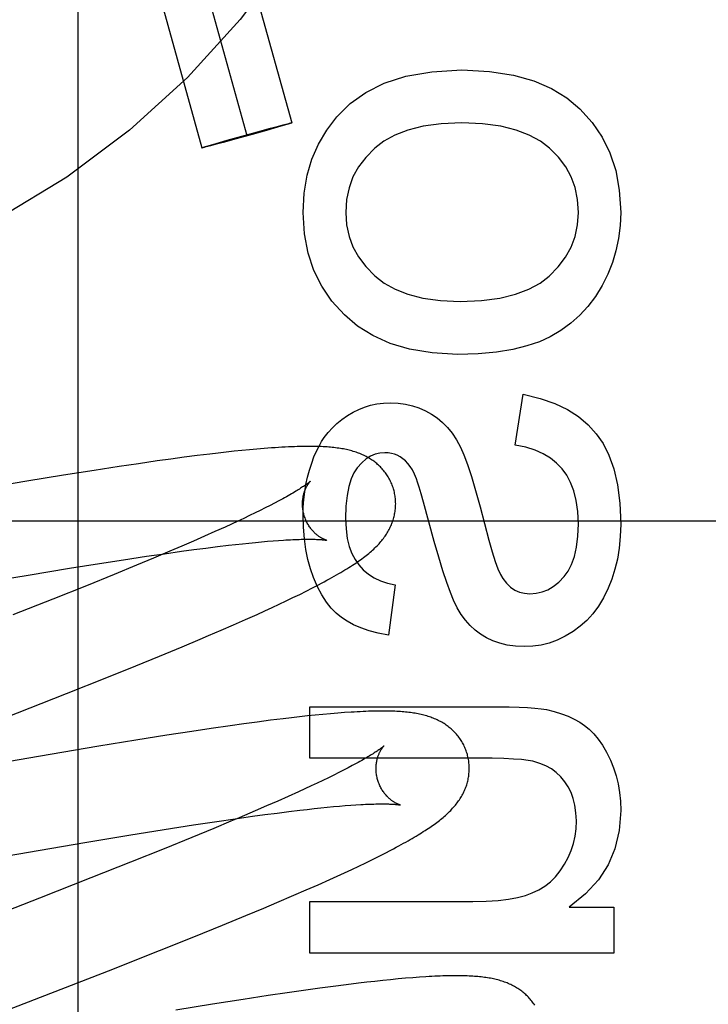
# Model space of a CAD drawing. Header units: inches. Extents: x 0 to 184, y 0 to 119.
# Tile 46 of 114: x 92.675 to 92.823, y 44.54 to 44.751. Entities that reach past the tile are written whole.
import ezdxf

# ---------------------------------------------------------------- set-up
doc = ezdxf.new("R2010")
doc.units = ezdxf.units.IN
doc.header["$LTSCALE"] = 10.121375
doc.header["$MEASUREMENT"] = 0
doc.linetypes.add('HIDDEN', pattern=[0.2, 0.1, -0.1])
doc.layers.add('DEFAULT_2', color=8, linetype='HIDDEN')

msp = doc.modelspace()

# ---------------------------------------------------------------- linework, layer by layer
at = {"layer": 'DEFAULT_2', "color": 8, "linetype": 'HIDDEN'}
for p, q in [((92.6879, 44.94804), (92.6879, 44.34323)), ((92.69496, 44.86871), (92.73381, 44.72902)), ((92.68533, 44.86603), (92.72417, 44.72634)), ((92.6757, 44.86335), (92.71454, 44.72366)), ((92.73096, 44.72832), (92.73195, 44.72857)), ((92.73195, 44.72857), (92.73253, 44.72873)), ((92.73277, 44.72867), (92.73223, 44.72851)), ((92.73253, 44.72873), (92.73293, 44.72883)), ((92.73304, 44.72875), (92.73277, 44.72867)), ((92.73293, 44.72883), (92.73318, 44.72889)), ((92.73328, 44.72883), (92.73304, 44.72875)), ((92.73318, 44.72889), (92.73332, 44.72892)), ((92.73341, 44.72887), (92.73328, 44.72883)), ((92.73352, 44.72891), (92.73341, 44.72887)), ((92.72528, 44.72652), (92.72185, 44.72557)), ((92.72306, 44.72615), (92.72649, 44.72711)), ((92.72838, 44.72739), (92.72528, 44.72652)), ((92.72649, 44.72711), (92.72927, 44.72786)), ((92.73003, 44.72787), (92.72838, 44.72739)), ((92.72927, 44.72786), (92.73096, 44.72832)), ((92.73145, 44.72828), (92.73003, 44.72787)), ((92.73223, 44.72851), (92.73145, 44.72828)), ((92.71611, 44.72417), (92.71689, 44.7244)), ((92.71738, 44.72436), (92.7164, 44.7241)), ((92.71689, 44.7244), (92.71831, 44.72481)), ((92.71907, 44.72481), (92.71738, 44.72436)), ((92.71831, 44.72481), (92.71996, 44.72528)), ((92.72185, 44.72557), (92.71907, 44.72481)), ((92.71996, 44.72528), (92.72306, 44.72615)), ((92.71482, 44.72377), (92.71493, 44.72381)), ((92.71493, 44.72381), (92.71507, 44.72385)), ((92.71516, 44.72379), (92.71502, 44.72375)), ((92.71507, 44.72385), (92.7153, 44.72392)), ((92.71541, 44.72385), (92.71516, 44.72379)), ((92.7153, 44.72392), (92.71557, 44.724)), ((92.71581, 44.72395), (92.71541, 44.72385)), ((92.71557, 44.724), (92.71611, 44.72417)), ((92.7164, 44.7241), (92.71581, 44.72395)), ((92.78174, 44.65985), (92.78346, 44.67077)), ((92.72473, 44.65887), (92.72311, 44.65872)), ((92.72633, 44.65902), (92.72473, 44.65887)), ((92.72791, 44.65915), (92.72633, 44.65902)), ((92.70786, 44.65687), (92.70492, 44.65647)), ((92.71073, 44.65726), (92.70786, 44.65687)), ((92.71353, 44.65762), (92.71073, 44.65726)), ((92.71625, 44.65796), (92.71353, 44.65762)), ((92.71802, 44.65816), (92.71625, 44.65796)), ((92.71976, 44.65836), (92.71802, 44.65816)), ((92.72145, 44.65855), (92.71976, 44.65836)), ((92.72311, 44.65872), (92.72145, 44.65855)), ((92.69675, 44.65527), (92.69142, 44.65445)), ((92.70089, 44.65589), (92.69675, 44.65527)), ((92.70492, 44.65647), (92.70089, 44.65589)), ((92.68484, 44.65341), (92.67693, 44.65211)), ((92.69142, 44.65445), (92.68484, 44.65341)), ((92.67693, 44.65211), (92.66649, 44.65036)), ((92.72813, 44.6464), (92.72705, 44.64587)), ((92.72915, 44.64692), (92.72813, 44.6464)), ((92.73011, 44.64742), (92.72915, 44.64692)), ((92.73102, 44.6479), (92.73011, 44.64742)), ((92.7644, 44.63917), (92.76209, 44.6476)), ((92.7235, 44.64415), (92.72221, 44.64354)), ((92.72474, 44.64474), (92.7235, 44.64415)), ((92.72592, 44.64531), (92.72474, 44.64474)), ((92.72705, 44.64587), (92.72592, 44.64531)), ((92.3377, 44.64363), (92.8377, 44.64363)), ((92.71949, 44.64229), (92.71732, 44.64131)), ((92.72088, 44.64292), (92.71949, 44.64229)), ((92.72221, 44.64354), (92.72088, 44.64292)), ((92.71505, 44.6403), (92.71269, 44.63926)), ((92.71732, 44.64131), (92.71505, 44.6403)), ((92.71023, 44.63819), (92.70768, 44.6371)), ((92.71269, 44.63926), (92.71023, 44.63819)), ((92.71282, 44.63746), (92.71539, 44.63779)), ((92.71539, 44.63779), (92.71786, 44.6381)), ((92.71786, 44.6381), (92.72022, 44.63838)), ((92.72022, 44.63838), (92.72174, 44.63856)), ((92.72174, 44.63856), (92.72321, 44.63872)), ((92.72321, 44.63872), (92.72463, 44.63886)), ((92.72463, 44.63886), (92.726, 44.639)), ((92.726, 44.639), (92.72732, 44.63912)), ((92.72732, 44.63912), (92.72858, 44.63923)), ((92.72858, 44.63923), (92.72979, 44.63933)), ((92.72979, 44.63933), (92.73095, 44.63942)), ((92.69769, 44.63528), (92.70266, 44.63603)), ((92.70415, 44.63561), (92.70048, 44.63408)), ((92.70266, 44.63603), (92.70648, 44.63658)), ((92.70768, 44.6371), (92.70415, 44.63561)), ((92.70648, 44.63658), (92.71017, 44.6371)), ((92.71017, 44.6371), (92.71282, 44.63746)), ((92.68611, 44.63345), (92.69252, 44.63448)), ((92.69252, 44.63448), (92.69769, 44.63528)), ((92.70048, 44.63408), (92.69571, 44.63211)), ((92.66695, 44.63025), (92.67724, 44.63199)), ((92.67724, 44.63199), (92.68611, 44.63345)), ((92.69571, 44.63211), (92.68975, 44.6297)), ((92.68975, 44.6297), (92.68252, 44.6268)), ((92.75602, 44.62989), (92.75455, 44.61908)), ((92.73261, 44.62644), (92.73407, 44.62714)), ((92.73407, 44.62714), (92.73551, 44.62784)), ((92.73551, 44.62784), (92.73692, 44.62854)), ((92.73692, 44.62854), (92.73829, 44.62924)), ((92.68252, 44.6268), (92.67396, 44.62342)), ((92.72958, 44.62501), (92.73111, 44.62573)), ((92.73111, 44.62573), (92.73261, 44.62644)), ((92.7239, 44.62244), (92.72638, 44.62356)), ((92.72638, 44.62356), (92.728, 44.62429)), ((92.728, 44.62429), (92.72958, 44.62501)), ((92.71869, 44.62016), (92.72133, 44.62131)), ((92.72133, 44.62131), (92.7239, 44.62244)), ((92.71412, 44.61821), (92.71597, 44.619)), ((92.71597, 44.619), (92.71869, 44.62016)), ((92.70542, 44.61459), (92.71032, 44.61662)), ((92.71032, 44.61662), (92.71412, 44.61821)), ((92.70036, 44.61252), (92.70542, 44.61459)), ((92.6941, 44.61), (92.70036, 44.61252)), ((92.6855, 44.60657), (92.6941, 44.61)), ((92.67221, 44.60136), (92.6855, 44.60657)), ((92.73886, 44.60192), (92.73718, 44.60175)), ((92.73772, 44.60373), (92.77812, 44.60373)), ((92.73772, 44.59268), (92.73772, 44.60373)), ((92.74051, 44.60208), (92.73886, 44.60192)), ((92.74212, 44.60223), (92.74051, 44.60208)), ((92.74368, 44.60236), (92.74212, 44.60223)), ((92.74516, 44.60247), (92.74368, 44.60236)), ((92.72353, 44.60007), (92.72057, 44.59965)), ((92.72642, 44.60045), (92.72353, 44.60007)), ((92.72923, 44.60082), (92.72642, 44.60045)), ((92.73196, 44.60116), (92.72923, 44.60082)), ((92.73374, 44.60137), (92.73196, 44.60116)), ((92.73548, 44.60156), (92.73374, 44.60137)), ((92.73718, 44.60175), (92.73548, 44.60156)), ((92.707, 44.59763), (92.70038, 44.59658)), ((92.71236, 44.59845), (92.707, 44.59763)), ((92.71652, 44.59907), (92.71236, 44.59845)), ((92.72057, 44.59965), (92.71652, 44.59907)), ((92.70038, 44.59658), (92.69244, 44.59528)), ((92.68195, 44.59351), (92.66055, 44.58981)), ((92.69244, 44.59528), (92.68195, 44.59351)), ((92.77388, 44.59268), (92.73772, 44.59268)), ((92.7439, 44.5896), (92.74282, 44.58906)), ((92.74492, 44.59012), (92.7439, 44.5896)), ((92.74589, 44.59062), (92.74492, 44.59012)), ((92.7468, 44.5911), (92.74589, 44.59062)), ((92.73925, 44.58734), (92.73796, 44.58673)), ((92.74049, 44.58793), (92.73925, 44.58734)), ((92.74168, 44.5885), (92.74049, 44.58793)), ((92.74282, 44.58906), (92.74168, 44.5885)), ((92.73523, 44.58547), (92.73306, 44.58449)), ((92.73662, 44.58611), (92.73523, 44.58547)), ((92.73796, 44.58673), (92.73662, 44.58611)), ((92.73079, 44.58348), (92.72841, 44.58244)), ((92.73306, 44.58449), (92.73079, 44.58348)), ((92.72595, 44.58137), (92.72252, 44.57991)), ((92.72841, 44.58244), (92.72595, 44.58137)), ((92.72806, 44.58059), (92.73065, 44.58093)), ((92.73065, 44.58093), (92.73316, 44.58125)), ((92.73316, 44.58125), (92.73556, 44.58154)), ((92.73556, 44.58154), (92.7371, 44.58172)), ((92.7371, 44.58172), (92.73859, 44.58188)), ((92.73859, 44.58188), (92.74003, 44.58203)), ((92.74003, 44.58203), (92.74143, 44.58217)), ((92.74143, 44.58217), (92.74277, 44.5823)), ((92.74277, 44.5823), (92.74405, 44.58241)), ((92.74405, 44.58241), (92.74528, 44.58252)), ((92.74528, 44.58252), (92.74645, 44.5826)), ((92.74645, 44.5826), (92.74757, 44.58268)), ((92.71274, 44.57837), (92.71776, 44.57914)), ((92.72075, 44.57916), (92.71711, 44.57763)), ((92.71776, 44.57914), (92.72164, 44.5797)), ((92.72252, 44.57991), (92.72075, 44.57916)), ((92.72164, 44.5797), (92.72536, 44.58023)), ((92.72536, 44.58023), (92.72806, 44.58059)), ((92.69883, 44.57616), (92.70645, 44.57739)), ((92.70645, 44.57739), (92.71274, 44.57837)), ((92.71711, 44.57763), (92.71236, 44.57568)), ((92.67938, 44.57288), (92.68981, 44.57466)), ((92.68981, 44.57466), (92.69883, 44.57616)), ((92.71236, 44.57568), (92.70643, 44.57327)), ((92.66405, 44.57021), (92.67938, 44.57288)), ((92.70643, 44.57327), (92.69922, 44.57037)), ((92.75253, 44.57166), (92.75385, 44.57233)), ((92.75385, 44.57233), (92.75508, 44.57297)), ((92.69922, 44.57037), (92.69068, 44.56699)), ((92.74819, 44.56955), (92.74968, 44.57026)), ((92.74968, 44.57026), (92.75113, 44.57097)), ((92.75113, 44.57097), (92.75253, 44.57166)), ((92.74358, 44.5674), (92.74515, 44.56812)), ((92.74515, 44.56812), (92.74669, 44.56884)), ((92.74669, 44.56884), (92.74819, 44.56955)), ((92.69068, 44.56699), (92.67969, 44.56269)), ((92.73947, 44.56555), (92.74196, 44.56667)), ((92.74196, 44.56667), (92.74358, 44.5674)), ((92.73426, 44.56328), (92.7369, 44.56442)), ((92.7369, 44.56442), (92.73947, 44.56555)), ((92.7278, 44.56053), (92.73061, 44.56172)), ((92.73061, 44.56172), (92.73426, 44.56328)), ((92.73772, 44.56193), (92.77266, 44.56193)), ((92.73772, 44.55088), (92.73772, 44.56193)), ((92.72395, 44.55892), (92.7278, 44.56053)), ((92.79334, 44.56076), (92.80292, 44.56076)), ((92.80292, 44.56076), (92.80292, 44.55088)), ((92.71898, 44.55688), (92.72395, 44.55892)), ((92.71283, 44.55438), (92.71898, 44.55688)), ((92.70541, 44.55141), (92.71283, 44.55438)), ((92.69448, 44.5471), (92.70541, 44.55141)), ((92.80292, 44.55088), (92.73772, 44.55088)), ((92.75166, 44.54481), (92.74993, 44.54462)), ((92.75335, 44.545), (92.75166, 44.54481)), ((92.75501, 44.54517), (92.75335, 44.545)), ((92.75663, 44.54532), (92.75501, 44.54517)), ((92.75823, 44.54546), (92.75663, 44.54532)), ((92.75978, 44.54559), (92.75823, 44.54546)), ((92.76124, 44.5457), (92.75978, 44.54559)), ((92.73686, 44.54293), (92.73284, 44.54236)), ((92.7398, 44.54334), (92.73686, 44.54293)), ((92.74266, 44.54372), (92.7398, 44.54334)), ((92.74545, 44.54408), (92.74266, 44.54372)), ((92.74816, 44.54441), (92.74545, 44.54408)), ((92.74993, 44.54462), (92.74816, 44.54441)), ((92.72339, 44.54093), (92.71681, 44.53989)), ((92.72871, 44.54174), (92.72339, 44.54093)), ((92.73284, 44.54236), (92.72871, 44.54174)), ((92.71681, 44.53989), (92.70891, 44.5386))]:
    msp.add_line(p, q, dxfattribs=at)
for points in [[(92.74351, 44.73031), (92.74632, 44.73315), (92.74973, 44.73555), (92.75366, 44.73754), (92.75832, 44.73904), (92.76389, 44.73999), (92.77032, 44.74039)], [(92.77032, 44.74039), (92.77621, 44.74006), (92.78138, 44.73928), (92.78577, 44.73802), (92.78955, 44.73636), (92.79285, 44.73436), (92.79563, 44.732)], [(92.79563, 44.732), (92.79825, 44.72912), (92.8004, 44.72596), (92.80209, 44.72257), (92.80332, 44.71881), (92.80409, 44.71455), (92.8044, 44.70982)], [(92.73332, 44.72892), (92.73345, 44.72895), (92.73351, 44.72896), (92.73356, 44.72898), (92.7336, 44.72899), (92.73365, 44.72899), (92.73368, 44.729), (92.73371, 44.72901), (92.73374, 44.72901), (92.73376, 44.72902), (92.73378, 44.72902), (92.73379, 44.72902), (92.7338, 44.72902), (92.73381, 44.72902)], [(92.73381, 44.72902), (92.7338, 44.72901), (92.7338, 44.72901), (92.73379, 44.729), (92.73377, 44.729), (92.73375, 44.72899), (92.73372, 44.72898), (92.73369, 44.72897), (92.73366, 44.72895), (92.73362, 44.72894), (92.73357, 44.72892), (92.73352, 44.72891)], [(92.73625, 44.70982), (92.7365, 44.71396), (92.73713, 44.71778), (92.73814, 44.72123), (92.73955, 44.72443), (92.74133, 44.72747), (92.74351, 44.73031)], [(92.77032, 44.72903), (92.7659, 44.72883), (92.76202, 44.72831), (92.75873, 44.72748), (92.75593, 44.72639), (92.75355, 44.72509), (92.7516, 44.72357)], [(92.78912, 44.72359), (92.78717, 44.7251), (92.78477, 44.72639), (92.78196, 44.72748), (92.77865, 44.72831), (92.77476, 44.72882), (92.77032, 44.72903)], [(92.71454, 44.72366), (92.71454, 44.72366), (92.71455, 44.72367), (92.71456, 44.72367), (92.71457, 44.72368), (92.71459, 44.72369), (92.71462, 44.7237), (92.71465, 44.72371), (92.71469, 44.72372), (92.71473, 44.72374), (92.71477, 44.72375), (92.71482, 44.72377)], [(92.71502, 44.72375), (92.71489, 44.72372), (92.71484, 44.72371), (92.71479, 44.7237), (92.71474, 44.72369), (92.7147, 44.72368), (92.71466, 44.72367), (92.71463, 44.72367), (92.7146, 44.72366), (92.71458, 44.72366), (92.71456, 44.72366), (92.71455, 44.72366), (92.71454, 44.72366), (92.71454, 44.72366)], [(92.7516, 44.72357), (92.74967, 44.72162), (92.74812, 44.71956), (92.74694, 44.71741), (92.74611, 44.71511), (92.74559, 44.71257), (92.7454, 44.70982)], [(92.79531, 44.70982), (92.79511, 44.7126), (92.7946, 44.71515), (92.79377, 44.71746), (92.79259, 44.7196), (92.79104, 44.72165), (92.78912, 44.72359)], [(92.74511, 44.68786), (92.74244, 44.69079), (92.74025, 44.69397), (92.73855, 44.69735), (92.73732, 44.70106), (92.73655, 44.70523), (92.73625, 44.70982)], [(92.7454, 44.70982), (92.74559, 44.70715), (92.7461, 44.70467), (92.74693, 44.7024), (92.74811, 44.70026), (92.7497, 44.69818), (92.75166, 44.69619)], [(92.78903, 44.69615), (92.791, 44.69812), (92.79258, 44.70019), (92.79377, 44.70233), (92.7946, 44.70461), (92.79512, 44.70711), (92.79531, 44.70982)], [(92.8044, 44.70982), (92.80427, 44.70698), (92.80394, 44.70423), (92.80338, 44.70159), (92.80261, 44.69903), (92.80161, 44.69653), (92.8004, 44.6941)], [(92.75166, 44.69619), (92.75363, 44.69465), (92.756, 44.69334), (92.75874, 44.69224), (92.76195, 44.6914), (92.76569, 44.69088), (92.76995, 44.69066)], [(92.76995, 44.69066), (92.77451, 44.69088), (92.77848, 44.6914), (92.78184, 44.69225), (92.78468, 44.69335), (92.78709, 44.69464), (92.78903, 44.69615)], [(92.8004, 44.6941), (92.79896, 44.69176), (92.79736, 44.68964), (92.79561, 44.68773), (92.79368, 44.68602), (92.79155, 44.68448), (92.78923, 44.68311)], [(92.7694, 44.67931), (92.76393, 44.67964), (92.75907, 44.68044), (92.75489, 44.6817), (92.75123, 44.68338), (92.74795, 44.68543), (92.74511, 44.68786)], [(92.78923, 44.68311), (92.78695, 44.68204), (92.78428, 44.68114), (92.78123, 44.68038), (92.77776, 44.6798), (92.77381, 44.67945), (92.7694, 44.67931)], [(92.78346, 44.67077), (92.78709, 44.66991), (92.79028, 44.66883), (92.793, 44.66751), (92.79535, 44.66598), (92.7974, 44.66425), (92.79913, 44.66232)], [(92.74699, 44.66697), (92.74817, 44.66755), (92.74941, 44.66804), (92.7507, 44.66842), (92.75207, 44.6687), (92.75351, 44.66887), (92.75504, 44.66893)], [(92.75504, 44.66893), (92.75666, 44.66886), (92.75822, 44.66865), (92.7597, 44.66832), (92.76111, 44.66785), (92.76249, 44.66726), (92.76382, 44.66654)], [(92.74079, 44.66151), (92.74162, 44.66258), (92.74253, 44.66359), (92.74351, 44.66453), (92.74457, 44.6654), (92.74574, 44.66621), (92.74699, 44.66697)], [(92.76382, 44.66654), (92.76504, 44.66572), (92.76618, 44.66476), (92.76725, 44.66367), (92.76825, 44.66243), (92.76917, 44.66101), (92.77002, 44.65942)], [(92.7376, 44.6545), (92.73808, 44.656), (92.73858, 44.65736), (92.73911, 44.65858), (92.73966, 44.65967), (92.74022, 44.66065), (92.74079, 44.66151)], [(92.79913, 44.66232), (92.8006, 44.66024), (92.80185, 44.65773), (92.8029, 44.6548), (92.8037, 44.65138), (92.8042, 44.64741), (92.8044, 44.6429)], [(92.7557, 44.65027), (92.75563, 44.6505), (92.75555, 44.65077), (92.75546, 44.65103), (92.75536, 44.65129), (92.75526, 44.65155), (92.75515, 44.65181), (92.75503, 44.65206), (92.75491, 44.65231), (92.75478, 44.65256), (92.75465, 44.6528), (92.75451, 44.65304), (92.75436, 44.65327), (92.75421, 44.6535), (92.75405, 44.65373), (92.75389, 44.65395), (92.75373, 44.65417), (92.75356, 44.65438), (92.75338, 44.65459), (92.7532, 44.6548), (92.75302, 44.65499), (92.75283, 44.65519), (92.75264, 44.65538), (92.75244, 44.65556), (92.75224, 44.65574), (92.75204, 44.65592), (92.75183, 44.65609), (92.75162, 44.65625), (92.7514, 44.65642), (92.75118, 44.65657), (92.75095, 44.65673), (92.75072, 44.65688), (92.75048, 44.65703), (92.75024, 44.65717), (92.74999, 44.65731), (92.74974, 44.65744), (92.74948, 44.65757), (92.74923, 44.6577), (92.74897, 44.65782), (92.7487, 44.65793), (92.74843, 44.65804), (92.74816, 44.65815), (92.74788, 44.65825), (92.7476, 44.65835), (92.74731, 44.65844), (92.74702, 44.65853), (92.74673, 44.65862), (92.74643, 44.6587), (92.74613, 44.65877), (92.74583, 44.65885), (92.74552, 44.65891), (92.74521, 44.65898), (92.74489, 44.65904), (92.74457, 44.6591), (92.74424, 44.65915), (92.74391, 44.6592), (92.74357, 44.65925), (92.74322, 44.65929), (92.74287, 44.65933), (92.74251, 44.65937), (92.74214, 44.65941), (92.74176, 44.65944), (92.74137, 44.65947), (92.74097, 44.65949), (92.74056, 44.65952), (92.74013, 44.65954), (92.73969, 44.65956), (92.73923, 44.65957), (92.73876, 44.65958), (92.73828, 44.65959), (92.73777, 44.65959), (92.73726, 44.65959), (92.73672, 44.65959), (92.73617, 44.65958), (92.7356, 44.65957), (92.735, 44.65955), (92.73439, 44.65953), (92.73375, 44.65951), (92.73309, 44.65948), (92.73241, 44.65945), (92.73171, 44.65941), (92.73098, 44.65937), (92.73023, 44.65932), (92.72947, 44.65927), (92.72791, 44.65915)], [(92.77002, 44.65942), (92.77073, 44.65778), (92.7715, 44.6557), (92.77235, 44.65317), (92.77326, 44.65016), (92.77425, 44.64661), (92.77611, 44.6395)], [(92.79181, 44.65475), (92.79065, 44.65599), (92.7893, 44.65708), (92.78779, 44.65801), (92.78605, 44.65879), (92.78403, 44.6594), (92.78174, 44.65985)], [(92.75375, 44.65825), (92.75271, 44.65817), (92.7517, 44.65792), (92.75073, 44.65752), (92.74977, 44.65691), (92.74881, 44.65606), (92.74786, 44.65499)], [(92.75765, 44.65695), (92.75706, 44.65735), (92.75645, 44.65768), (92.75583, 44.65792), (92.75518, 44.6581), (92.75448, 44.65821), (92.75375, 44.65825)], [(92.76057, 44.65267), (92.76015, 44.65366), (92.75969, 44.65454), (92.75921, 44.65529), (92.75871, 44.65594), (92.75819, 44.65649), (92.75765, 44.65695)], [(92.74786, 44.65499), (92.74716, 44.65395), (92.74656, 44.65261), (92.74606, 44.651), (92.74567, 44.64907), (92.74543, 44.64678), (92.74534, 44.64413)], [(92.79531, 44.64296), (92.79518, 44.64561), (92.79486, 44.64797), (92.79433, 44.65003), (92.79363, 44.65183), (92.7928, 44.65341), (92.79181, 44.65475)], [(92.73625, 44.64493), (92.73629, 44.64659), (92.7364, 44.64823), (92.73659, 44.64983), (92.73686, 44.65141), (92.73719, 44.65297), (92.7376, 44.6545)], [(92.76209, 44.6476), (92.76158, 44.64941), (92.76115, 44.65086), (92.76082, 44.65195), (92.76057, 44.65267)], [(92.73777, 44.65211), (92.73777, 44.6521), (92.73775, 44.65209), (92.73773, 44.65207), (92.7377, 44.65204), (92.73766, 44.652), (92.73761, 44.65196), (92.73755, 44.65191), (92.73748, 44.65186), (92.7374, 44.65179), (92.73731, 44.65172), (92.73721, 44.65164), (92.73709, 44.65156), (92.73697, 44.65146), (92.73683, 44.65136), (92.73667, 44.65126), (92.73651, 44.65114), (92.73633, 44.65102), (92.73613, 44.65089), (92.73593, 44.65075), (92.7357, 44.6506), (92.73546, 44.65045), (92.73521, 44.65029), (92.73494, 44.65013), (92.73466, 44.64996), (92.73437, 44.64978), (92.73405, 44.64959), (92.73373, 44.6494), (92.73338, 44.64921), (92.73303, 44.649), (92.73266, 44.64879), (92.73227, 44.64858), (92.73187, 44.64836), (92.73145, 44.64813), (92.73102, 44.6479)], [(92.73643, 44.64491), (92.73638, 44.64512), (92.73632, 44.64536), (92.73627, 44.64561), (92.73623, 44.64585), (92.73619, 44.64609), (92.73616, 44.64633), (92.73614, 44.64657), (92.73612, 44.64681), (92.73612, 44.64704), (92.73611, 44.64728), (92.73612, 44.6475), (92.73613, 44.64773), (92.73614, 44.64795), (92.73616, 44.64816), (92.73619, 44.64837), (92.73622, 44.64857), (92.73625, 44.64877), (92.73629, 44.64897), (92.73633, 44.64915), (92.73638, 44.64933), (92.73642, 44.64951), (92.73647, 44.64967), (92.73652, 44.64983), (92.73657, 44.64999), (92.73663, 44.65014), (92.73669, 44.65029), (92.73674, 44.65043), (92.7368, 44.65056), (92.73686, 44.65069), (92.73692, 44.65081), (92.73698, 44.65093), (92.73703, 44.65104), (92.73709, 44.65114), (92.73715, 44.65124), (92.73721, 44.65134), (92.73726, 44.65143), (92.73731, 44.65151), (92.73737, 44.65159), (92.73742, 44.65166), (92.73746, 44.65173), (92.73751, 44.65179), (92.73756, 44.65185), (92.7376, 44.65191), (92.73763, 44.65195), (92.73767, 44.65199), (92.7377, 44.65203), (92.73772, 44.65206), (92.73774, 44.65208), (92.73776, 44.6521), (92.73777, 44.65211), (92.73777, 44.65211)], [(92.75062, 44.63688), (92.75089, 44.63711), (92.75114, 44.63734), (92.7514, 44.63757), (92.75164, 44.6378), (92.75188, 44.63803), (92.7521, 44.63826), (92.75232, 44.63849), (92.75253, 44.63872), (92.75273, 44.63894), (92.75293, 44.63917), (92.75312, 44.63939), (92.7533, 44.63962), (92.75348, 44.63985), (92.75365, 44.64009), (92.75382, 44.64032), (92.75398, 44.64056), (92.75414, 44.6408), (92.75429, 44.64105), (92.75444, 44.64129), (92.75458, 44.64154), (92.75471, 44.64179), (92.75484, 44.64204), (92.75496, 44.64228), (92.75508, 44.64253), (92.75518, 44.64278), (92.75529, 44.64303), (92.75538, 44.64329), (92.75547, 44.64354), (92.75556, 44.6438), (92.75564, 44.64405), (92.75571, 44.64431), (92.75578, 44.64457), (92.75584, 44.64484), (92.75589, 44.6451), (92.75594, 44.64537), (92.75599, 44.64564), (92.75602, 44.64591), (92.75605, 44.64618), (92.75608, 44.64646), (92.75609, 44.64673), (92.7561, 44.64701), (92.75611, 44.64728), (92.7561, 44.64756), (92.75609, 44.64784), (92.75608, 44.64811), (92.75605, 44.64839), (92.75602, 44.64867), (92.75598, 44.64895), (92.75594, 44.64922), (92.75589, 44.6495), (92.75583, 44.64977), (92.75576, 44.65004), (92.7557, 44.65027)], [(92.73846, 44.63148), (92.73782, 44.63333), (92.73729, 44.63533), (92.73685, 44.63747), (92.73652, 44.63978), (92.73633, 44.64227), (92.73625, 44.64493)], [(92.74128, 44.63945), (92.74129, 44.63945), (92.7413, 44.63944), (92.74129, 44.63945), (92.74127, 44.63945), (92.74125, 44.63946), (92.74121, 44.63947), (92.74118, 44.63948), (92.74113, 44.6395), (92.74108, 44.63951), (92.74102, 44.63953), (92.74096, 44.63956), (92.74089, 44.63959), (92.74082, 44.63962), (92.74074, 44.63965), (92.74066, 44.63969), (92.74057, 44.63973), (92.74048, 44.63977), (92.74039, 44.63982), (92.74029, 44.63988), (92.74019, 44.63993), (92.74009, 44.63999), (92.73998, 44.64006), (92.73987, 44.64013), (92.73976, 44.6402), (92.73964, 44.64028), (92.73952, 44.64037), (92.7394, 44.64046), (92.73928, 44.64055), (92.73916, 44.64065), (92.73903, 44.64076), (92.73891, 44.64087), (92.73878, 44.64099), (92.73865, 44.64112), (92.73852, 44.64125), (92.73839, 44.64139), (92.73826, 44.64153), (92.73813, 44.64169), (92.738, 44.64184), (92.73787, 44.64201), (92.73774, 44.64218), (92.73761, 44.64236), (92.73749, 44.64255), (92.73737, 44.64274), (92.73725, 44.64294), (92.73714, 44.64314), (92.73703, 44.64335), (92.73693, 44.64357), (92.73683, 44.64379), (92.73674, 44.64401), (92.73665, 44.64424), (92.73657, 44.64447), (92.73649, 44.64471), (92.73643, 44.64491)], [(92.74534, 44.64413), (92.74545, 44.64188), (92.74571, 44.63987), (92.74615, 44.63813), (92.74672, 44.63662), (92.74739, 44.6353), (92.74818, 44.6342)], [(92.79224, 44.63167), (92.79311, 44.63284), (92.79384, 44.63428), (92.79446, 44.63599), (92.79492, 44.63798), (92.7952, 44.64031), (92.79531, 44.64296)], [(92.8044, 44.6429), (92.8043, 44.64026), (92.80407, 44.63777), (92.80368, 44.63543), (92.80315, 44.63322), (92.8025, 44.63113), (92.80173, 44.62916)], [(92.73095, 44.63942), (92.73204, 44.63949), (92.73257, 44.63952)], [(92.73257, 44.63952), (92.73357, 44.63958), (92.73405, 44.6396), (92.73451, 44.63962), (92.73496, 44.63963), (92.7354, 44.63965), (92.73581, 44.63966), (92.73621, 44.63967), (92.7366, 44.63968), (92.73697, 44.63968), (92.73732, 44.63968), (92.73766, 44.63968), (92.73799, 44.63968), (92.73829, 44.63968), (92.73858, 44.63967), (92.73886, 44.63966), (92.73911, 44.63965), (92.73936, 44.63964), (92.73958, 44.63963), (92.73979, 44.63962), (92.73999, 44.6396), (92.74017, 44.63959), (92.74033, 44.63958), (92.74048, 44.63956), (92.74062, 44.63955), (92.74074, 44.63953), (92.74085, 44.63952), (92.74095, 44.63951), (92.74103, 44.63949), (92.7411, 44.63948), (92.74116, 44.63947), (92.74121, 44.63946), (92.74124, 44.63946), (92.74127, 44.63945), (92.74128, 44.63945)], [(92.76854, 44.62657), (92.76785, 44.62827), (92.76709, 44.63038), (92.76626, 44.6329), (92.76536, 44.63584), (92.7644, 44.63917)], [(92.77611, 44.6395), (92.77683, 44.63695), (92.77748, 44.63491), (92.77806, 44.63331), (92.77859, 44.63209), (92.77907, 44.63126)], [(92.73829, 44.62924), (92.73894, 44.62958), (92.73958, 44.62991), (92.74019, 44.63023), (92.74078, 44.63055), (92.74135, 44.63086), (92.7419, 44.63116), (92.74242, 44.63145), (92.74293, 44.63173), (92.74342, 44.63201), (92.7439, 44.63229), (92.74436, 44.63256), (92.7448, 44.63282), (92.74523, 44.63308), (92.74564, 44.63334), (92.74605, 44.63359), (92.74644, 44.63383), (92.74681, 44.63408), (92.74718, 44.63432), (92.74754, 44.63456), (92.74788, 44.6348), (92.74822, 44.63503), (92.74855, 44.63527), (92.74887, 44.6355), (92.74918, 44.63573), (92.74948, 44.63596), (92.74978, 44.63619), (92.75007, 44.63642), (92.75035, 44.63665), (92.75062, 44.63688)], [(92.74818, 44.6342), (92.74916, 44.63312), (92.75026, 44.63218), (92.75147, 44.63139), (92.75282, 44.63075), (92.75434, 44.63024), (92.75602, 44.62989)], [(92.74448, 44.62289), (92.74336, 44.62379), (92.74228, 44.6249), (92.74124, 44.6262), (92.74025, 44.62772), (92.73932, 44.62948), (92.73846, 44.63148)], [(92.78493, 44.62798), (92.78627, 44.62808), (92.78754, 44.62837), (92.78875, 44.62884), (92.78992, 44.62953), (92.79109, 44.63048), (92.79224, 44.63167)], [(92.77907, 44.63126), (92.77988, 44.63023), (92.78074, 44.6294), (92.78166, 44.62878), (92.78265, 44.62835), (92.78374, 44.62808), (92.78493, 44.62798)], [(92.80173, 44.62916), (92.80073, 44.62712), (92.79963, 44.62528), (92.79843, 44.62368), (92.79714, 44.62226), (92.79572, 44.62099), (92.7942, 44.61988)], [(92.77434, 44.6193), (92.77319, 44.62017), (92.77212, 44.62117), (92.77111, 44.62229), (92.77018, 44.62355), (92.76933, 44.62498), (92.76854, 44.62657)], [(92.75455, 44.61908), (92.75238, 44.61953), (92.75041, 44.62005), (92.74866, 44.62066), (92.74709, 44.62134), (92.74569, 44.62208), (92.74448, 44.62289)], [(92.78377, 44.61663), (92.78183, 44.61672), (92.78005, 44.61696), (92.77844, 44.61735), (92.77696, 44.61788), (92.77559, 44.61853), (92.77434, 44.6193)], [(92.7942, 44.61988), (92.79247, 44.61885), (92.79074, 44.61803), (92.78902, 44.61741), (92.7873, 44.61697), (92.78554, 44.61671), (92.78377, 44.61663)], [(92.77149, 44.59348), (92.77143, 44.59371), (92.77134, 44.59398), (92.77125, 44.59424), (92.77115, 44.59451), (92.77105, 44.59477), (92.77094, 44.59502), (92.77082, 44.59528), (92.7707, 44.59553), (92.77057, 44.59577), (92.77043, 44.59602), (92.77029, 44.59626), (92.77015, 44.59649), (92.76999, 44.59673), (92.76984, 44.59695), (92.76967, 44.59718), (92.76951, 44.59739), (92.76933, 44.59761), (92.76916, 44.59782), (92.76898, 44.59802), (92.76879, 44.59822), (92.7686, 44.59841), (92.76841, 44.5986), (92.76821, 44.59879), (92.76801, 44.59897), (92.7678, 44.59914), (92.7676, 44.59931), (92.76738, 44.59948), (92.76716, 44.59964), (92.76694, 44.5998), (92.76671, 44.59996), (92.76648, 44.60011), (92.76624, 44.60026), (92.766, 44.6004), (92.76575, 44.60054), (92.76549, 44.60067), (92.76524, 44.6008), (92.76498, 44.60093), (92.76471, 44.60105), (92.76445, 44.60116), (92.76418, 44.60127), (92.7639, 44.60138), (92.76362, 44.60148), (92.76334, 44.60158), (92.76305, 44.60167), (92.76276, 44.60176), (92.76246, 44.60184), (92.76217, 44.60192), (92.76186, 44.602), (92.76156, 44.60207), (92.76125, 44.60214), (92.76093, 44.6022), (92.76061, 44.60226), (92.76029, 44.60232), (92.75996, 44.60237), (92.75963, 44.60242), (92.75929, 44.60247), (92.75895, 44.60251), (92.7586, 44.60255), (92.75825, 44.60259), (92.75788, 44.60262), (92.75752, 44.60265), (92.75714, 44.60268), (92.75676, 44.6027), (92.75637, 44.60273), (92.75596, 44.60275), (92.75555, 44.60276), (92.75513, 44.60278), (92.7547, 44.60279), (92.75426, 44.60279), (92.75381, 44.6028), (92.75335, 44.6028), (92.75287, 44.6028), (92.75238, 44.6028), (92.75187, 44.60279), (92.75135, 44.60278), (92.75081, 44.60276), (92.75026, 44.60275), (92.74969, 44.60273), (92.7491, 44.6027), (92.74849, 44.60267), (92.74787, 44.60264), (92.74722, 44.6026), (92.74656, 44.60256), (92.74516, 44.60247)], [(92.77812, 44.60373), (92.78049, 44.60372), (92.78259, 44.60366), (92.78441, 44.60358), (92.78599, 44.60345), (92.78733, 44.6033), (92.78844, 44.60311)], [(92.78844, 44.60311), (92.79013, 44.6027), (92.79168, 44.60223), (92.79311, 44.60168), (92.79441, 44.60106), (92.79559, 44.6004), (92.79666, 44.59968)], [(92.79666, 44.59968), (92.79765, 44.59889), (92.79862, 44.59793), (92.79956, 44.59679), (92.80048, 44.59548), (92.80135, 44.59396), (92.80219, 44.59225)], [(92.75356, 44.59532), (92.75356, 44.59531), (92.75354, 44.5953), (92.75352, 44.59528), (92.75349, 44.59525), (92.75345, 44.59521), (92.7534, 44.59517), (92.75334, 44.59512), (92.75327, 44.59507), (92.75319, 44.595), (92.7531, 44.59493), (92.753, 44.59485), (92.75288, 44.59477), (92.75276, 44.59467), (92.75262, 44.59457), (92.75246, 44.59446), (92.7523, 44.59435), (92.75212, 44.59422), (92.75192, 44.59409), (92.75171, 44.59396), (92.75149, 44.59381), (92.75125, 44.59366), (92.751, 44.5935), (92.75073, 44.59334), (92.75045, 44.59316), (92.75015, 44.59298), (92.74984, 44.5928), (92.74951, 44.59261), (92.74917, 44.59241), (92.74881, 44.59221), (92.74844, 44.592), (92.74805, 44.59178), (92.74765, 44.59156), (92.74723, 44.59133), (92.7468, 44.5911)], [(92.75222, 44.58812), (92.75217, 44.58833), (92.75211, 44.58858), (92.75206, 44.58882), (92.75202, 44.58906), (92.75198, 44.5893), (92.75195, 44.58954), (92.75193, 44.58978), (92.75192, 44.59002), (92.75191, 44.59025), (92.7519, 44.59049), (92.75191, 44.59071), (92.75192, 44.59094), (92.75193, 44.59116), (92.75195, 44.59137), (92.75198, 44.59158), (92.75201, 44.59178), (92.75204, 44.59198), (92.75208, 44.59217), (92.75212, 44.59236), (92.75217, 44.59254), (92.75221, 44.59272), (92.75226, 44.59288), (92.75231, 44.59305), (92.75237, 44.5932), (92.75242, 44.59335), (92.75248, 44.5935), (92.75253, 44.59364), (92.75259, 44.59377), (92.75265, 44.5939), (92.75271, 44.59402), (92.75277, 44.59414), (92.75282, 44.59425), (92.75288, 44.59435), (92.75294, 44.59445), (92.753, 44.59455), (92.75305, 44.59464), (92.75311, 44.59472), (92.75316, 44.5948), (92.75321, 44.59487), (92.75326, 44.59494), (92.7533, 44.59501), (92.75335, 44.59506), (92.75339, 44.59511), (92.75342, 44.59516), (92.75346, 44.5952), (92.75349, 44.59524), (92.75351, 44.59527), (92.75353, 44.59529), (92.75355, 44.59531), (92.75356, 44.59532), (92.75357, 44.59532)], [(92.76652, 44.58019), (92.76677, 44.5804), (92.76701, 44.58062), (92.76724, 44.58083), (92.76747, 44.58105), (92.76769, 44.58127), (92.76791, 44.58149), (92.76812, 44.58171), (92.76833, 44.58194), (92.76853, 44.58216), (92.76873, 44.58239), (92.76892, 44.58262), (92.7691, 44.58285), (92.76928, 44.58308), (92.76946, 44.58331), (92.76962, 44.58355), (92.76978, 44.58379), (92.76994, 44.58403), (92.77009, 44.58427), (92.77024, 44.58451), (92.77038, 44.58476), (92.77051, 44.58501), (92.77064, 44.58526), (92.77076, 44.58551), (92.77087, 44.58576), (92.77098, 44.586), (92.77108, 44.58626), (92.77118, 44.58651), (92.77127, 44.58676), (92.77135, 44.58701), (92.77143, 44.58727), (92.7715, 44.58753), (92.77157, 44.58779), (92.77163, 44.58805), (92.77169, 44.58832), (92.77173, 44.58859), (92.77178, 44.58886), (92.77181, 44.58913), (92.77184, 44.5894), (92.77187, 44.58967), (92.77188, 44.58995), (92.77189, 44.59022), (92.7719, 44.5905), (92.77189, 44.59077), (92.77188, 44.59105), (92.77187, 44.59133), (92.77184, 44.5916), (92.77181, 44.59188), (92.77177, 44.59216), (92.77173, 44.59243), (92.77168, 44.59271), (92.77162, 44.59298), (92.77155, 44.59325), (92.77149, 44.59348)], [(92.78555, 44.59203), (92.78451, 44.59223), (92.78311, 44.59239), (92.78139, 44.59252), (92.77929, 44.59261), (92.77679, 44.59267), (92.77388, 44.59268)], [(92.79244, 44.5876), (92.79155, 44.58866), (92.79058, 44.58959), (92.78952, 44.59038), (92.78834, 44.59104), (92.78702, 44.59159), (92.78555, 44.59203)], [(92.80219, 44.59225), (92.80284, 44.59063), (92.80339, 44.58894), (92.80382, 44.58718), (92.80413, 44.58536), (92.80432, 44.58344), (92.8044, 44.58145)], [(92.75706, 44.58266), (92.75708, 44.58266), (92.75709, 44.58265), (92.75708, 44.58265), (92.75707, 44.58266), (92.75704, 44.58266), (92.75701, 44.58267), (92.75698, 44.58269), (92.75693, 44.5827), (92.75688, 44.58272), (92.75683, 44.58274), (92.75677, 44.58276), (92.7567, 44.58279), (92.75663, 44.58282), (92.75655, 44.58285), (92.75647, 44.58289), (92.75638, 44.58293), (92.75629, 44.58297), (92.7562, 44.58302), (92.7561, 44.58307), (92.756, 44.58313), (92.7559, 44.58319), (92.75579, 44.58326), (92.75568, 44.58333), (92.75557, 44.5834), (92.75545, 44.58348), (92.75533, 44.58356), (92.75521, 44.58365), (92.75509, 44.58375), (92.75497, 44.58385), (92.75484, 44.58396), (92.75471, 44.58407), (92.75458, 44.58419), (92.75445, 44.58431), (92.75432, 44.58444), (92.75419, 44.58458), (92.75406, 44.58473), (92.75393, 44.58488), (92.7538, 44.58504), (92.75367, 44.58521), (92.75354, 44.58538), (92.75341, 44.58556), (92.75329, 44.58575), (92.75317, 44.58594), (92.75305, 44.58614), (92.75294, 44.58634), (92.75283, 44.58655), (92.75272, 44.58677), (92.75262, 44.58699), (92.75253, 44.58722), (92.75244, 44.58745), (92.75236, 44.58768), (92.75228, 44.58792), (92.75222, 44.58812)], [(92.79488, 44.57924), (92.79479, 44.58099), (92.79457, 44.58259), (92.79422, 44.58403), (92.79373, 44.58534), (92.79314, 44.58653), (92.79244, 44.5876)], [(92.74757, 44.58268), (92.74862, 44.58274), (92.74913, 44.58277), (92.74962, 44.5828), (92.75009, 44.58282), (92.75055, 44.58284), (92.75099, 44.58285), (92.75142, 44.58286), (92.75183, 44.58288), (92.75223, 44.58288), (92.75261, 44.58289), (92.75297, 44.58289), (92.75331, 44.58289), (92.75364, 44.58289), (92.75396, 44.58289), (92.75426, 44.58288), (92.75454, 44.58287), (92.7548, 44.58286), (92.75505, 44.58285), (92.75529, 44.58284), (92.75551, 44.58283), (92.75571, 44.58282), (92.75589, 44.5828), (92.75606, 44.58279), (92.75622, 44.58277), (92.75636, 44.58276), (92.75649, 44.58275), (92.75661, 44.58273), (92.75671, 44.58272), (92.75679, 44.58271), (92.75687, 44.58269), (92.75693, 44.58268), (92.75698, 44.58267), (92.75703, 44.58267), (92.75706, 44.58266), (92.75706, 44.58266)], [(92.8044, 44.58145), (92.80405, 44.57716), (92.80314, 44.57325), (92.80169, 44.56979), (92.79961, 44.56662), (92.79682, 44.56359), (92.79334, 44.56076)], [(92.75508, 44.57297), (92.75567, 44.57327), (92.75623, 44.57357), (92.75678, 44.57387), (92.7573, 44.57415), (92.75781, 44.57443), (92.7583, 44.5747), (92.75877, 44.57497), (92.75923, 44.57523), (92.75967, 44.57549), (92.7601, 44.57574), (92.76051, 44.57598), (92.76091, 44.57622), (92.7613, 44.57646), (92.76168, 44.5767), (92.76204, 44.57693), (92.7624, 44.57716), (92.76275, 44.57738), (92.76309, 44.57761), (92.76341, 44.57783), (92.76373, 44.57805), (92.76404, 44.57826), (92.76435, 44.57848), (92.76464, 44.57869), (92.76493, 44.57891), (92.76521, 44.57912), (92.76549, 44.57933), (92.76576, 44.57955), (92.76602, 44.57976), (92.76627, 44.57997), (92.76652, 44.58019)], [(92.79235, 44.56992), (92.79313, 44.57139), (92.79377, 44.57289), (92.79425, 44.57439), (92.7946, 44.57593), (92.79481, 44.57755), (92.79488, 44.57924)], [(92.78543, 44.56377), (92.78683, 44.56444), (92.78813, 44.56525), (92.78931, 44.56617), (92.79039, 44.56724), (92.79141, 44.56849), (92.79235, 44.56992)], [(92.77266, 44.56193), (92.77552, 44.56199), (92.77808, 44.56216), (92.78032, 44.56243), (92.78228, 44.5628), (92.78398, 44.56324), (92.78543, 44.56377)], [(92.67969, 44.56269), (92.6618, 44.55576), (92.66068, 44.55533), (92.65957, 44.5549), (92.65845, 44.55447), (92.64853, 44.55063)], [(92.65667, 44.53243), (92.66543, 44.53583), (92.66654, 44.53625), (92.66765, 44.53668), (92.66876, 44.53711), (92.69448, 44.5471)], [(92.78594, 44.53969), (92.78579, 44.53992), (92.78563, 44.54015), (92.78547, 44.54037), (92.78531, 44.54059), (92.78514, 44.5408), (92.78496, 44.54101), (92.78478, 44.54122), (92.7846, 44.54141), (92.78441, 44.54161), (92.78421, 44.5418), (92.78402, 44.54198), (92.78382, 44.54216), (92.78361, 44.54234), (92.7834, 44.54251), (92.78319, 44.54267), (92.78298, 44.54284), (92.78275, 44.54299), (92.78253, 44.54315), (92.78229, 44.5433), (92.78206, 44.54345), (92.78181, 44.54359), (92.78157, 44.54373), (92.78131, 44.54387), (92.78106, 44.54399), (92.7808, 44.54412), (92.78054, 44.54424), (92.78027, 44.54435), (92.78, 44.54447), (92.77973, 44.54457), (92.77945, 44.54467), (92.77917, 44.54477), (92.77889, 44.54486), (92.7786, 44.54495), (92.7783, 44.54504), (92.778, 44.54512), (92.7777, 44.54519), (92.7774, 44.54527), (92.77709, 44.54534), (92.77678, 44.5454), (92.77646, 44.54546), (92.77614, 44.54552), (92.77581, 44.54557), (92.77548, 44.54562), (92.77515, 44.54567), (92.77481, 44.54571), (92.77446, 44.54575), (92.77411, 44.54579), (92.77375, 44.54582), (92.77339, 44.54585), (92.77302, 44.54588), (92.77264, 44.54591), (92.77225, 44.54593), (92.77185, 44.54595), (92.77145, 44.54597), (92.77103, 44.54598), (92.77061, 44.54599), (92.77017, 44.546), (92.76973, 44.54601), (92.76927, 44.54601), (92.7688, 44.54601), (92.76832, 44.54601), (92.76782, 44.546), (92.76731, 44.54599), (92.76678, 44.54598), (92.76624, 44.54596), (92.76568, 44.54594), (92.7651, 44.54592), (92.76451, 44.54589), (92.76389, 44.54586), (92.76326, 44.54583), (92.76261, 44.54579), (92.76124, 44.5457)]]:
    msp.add_lwpolyline(points, dxfattribs=at)
msp.add_circle((92.5877, 44.86251), 0.175, dxfattribs=at)

doc.saveas('drawing.dxf')
